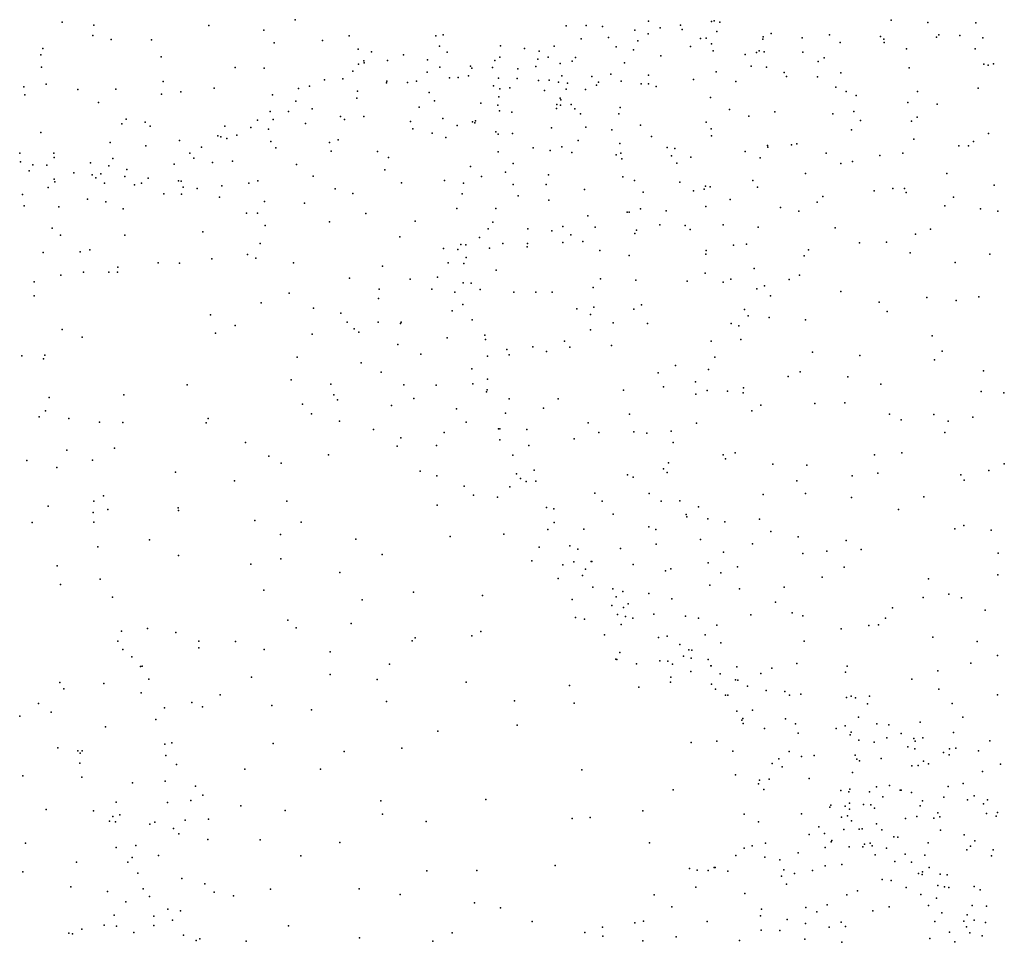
# Model space of a CAD drawing. Header units: metres. Extents: x -25 to 25, y -27.7 to 27.8.
# Tile 15 of 209: x -17.5 to -14.6, y -10.6 to -7.9. Entities that reach past the tile are written whole.
import ezdxf

# ---------------------------------------------------------------- set-up
doc = ezdxf.new("R2010")
doc.units = ezdxf.units.M

msp = doc.modelspace()

# ---------------------------------------------------------------- linework, layer by layer
for p in [(-17.3446, -7.9425, 16.5027), (-17.2538, -7.9507, -4.7903), (-16.9242, -7.9517, -4.9415), (-16.6768, -7.9352, 10.6546), (-15.8992, -7.9528, -4.7164), (-15.8421, -7.9521, 5.6011), (-15.7955, -7.9545, 17.6811), (-15.6632, -7.9398, 0.4011), (-15.6302, -7.9587, 7.2268), (-15.5715, -7.9511, 7.4), (-15.4831, -7.9401, -4.856), (-15.4755, -7.9384, 10.04), (-15.4593, -7.9421, 8.0834), (-14.9673, -7.9365, 7.3671), (-14.8623, -7.9429, 7.9475), (-14.7245, -7.9438, -4.6607), (-17.2563, -7.9805, 11.0589), (-16.7664, -7.9652, 16.8179), (-16.5222, -7.9814, 10.5633), (-16.2736, -7.9813, -4.9391), (-16.2523, -7.9782, 0.0225), (-15.8562, -7.9899, 4.8212), (-15.7786, -7.9859, 0.2682), (-15.7025, -7.9652, 7.8428), (-15.6648, -7.9753, 8.0486), (-15.5673, -7.9635, 4.4949), (-15.5141, -7.989, 18.0801), (-15.4977, -7.9878, 10.4714), (-15.4678, -7.9694, 9.5011), (-15.3343, -7.9843, 1.0958), (-15.3117, -7.9745, 9.3318), (-15.2228, -7.9874, -4.9363), (-15.1448, -7.9782, 4.0953), (-14.9978, -7.9834, -4.8829), (-14.8372, -7.9855, 18.2412), (-14.8313, -7.9787, 3.6669), (-14.7703, -7.9809, 7.6341), (-14.705, -7.9869, 3.5379), (-17.4002, -8.018, 11.5885), (-17.2039, -7.9918, 16.5807), (-17.0886, -7.9934, 10.84), (-16.7369, -8.0012, -4.9622), (-16.5983, -7.9948, -0.7488), (-16.2624, -8.0112, -2.9817), (-16.0878, -8.0099, -4.7938), (-16.0188, -8.0174, 6.2136), (-15.9335, -8.0113, 5.3114), (-15.7564, -8.0131, 7.6392), (-15.6945, -7.9961, -4.479), (-15.5431, -8.0116, -4.5621), (-15.4829, -8.0045, 10.191), (-15.3357, -7.9912, 10.4111), (-15.1134, -8.0006, 8.3034), (-14.9887, -7.9908, 3.8532), (-14.9876, -8.0005, 1.2636), (-17.4057, -8.0357, 11.9446), (-17.0607, -8.042, -0.6306), (-16.4959, -8.0198, 17.1442), (-16.4575, -8.0278, -2.9257), (-16.3656, -8.0358, -0.2089), (-16.241, -8.0279, -3.1612), (-16.0893, -8.0426, -3.108), (-15.9765, -8.0256, 6.8594), (-15.9515, -8.0422, 0.1538), (-15.8725, -8.0434, 5.8673), (-15.706, -8.0219, 7.4799), (-15.6283, -8.0391, 9.5888), (-15.478, -8.0241, 0.3708), (-15.3861, -8.0348, 0.5248), (-15.3534, -8.0288, 8.2761), (-15.346, -8.0243, 0.9105), (-15.3322, -8.027, -4.7716), (-15.221, -8.0285, 9.1751), (-15.1597, -8.0444, -4.7672), (-14.9232, -8.0191, -4.7422), (-14.7265, -8.0185, 7.4825), (-17.4041, -8.071, 11.2213), (-16.8483, -8.0726, 10.4766), (-16.7657, -8.0737, -0.8177), (-16.4948, -8.0629, -3.1268), (-16.48, -8.0532, -2.667), (-16.4789, -8.0586, -4.9357), (-16.412, -8.0521, 10.4265), (-16.297, -8.0505, -2.6136), (-16.262, -8.0711, -2.4221), (-16.1735, -8.0689, -3.3899), (-16.1704, -8.0745, 17.2588), (-16.1106, -8.0722, 6.5482), (-16.1041, -8.052, 0.0546), (-15.9865, -8.0693, -2.894), (-15.9811, -8.0485, 17.3734), (-15.9169, -8.0606, -4.4506), (-15.8823, -8.054, 7.0439), (-15.7324, -8.0593, 9.7545), (-15.3693, -8.0682, 4.2855), (-15.3253, -8.0709, -4.6201), (-15.1771, -8.0553, 1.0215), (-14.9157, -8.0732, 1.0993), (-14.7019, -8.0623, -4.468), (-14.6894, -8.066, 1.1123), (-14.6742, -8.0616, 7.1803), (-16.5112, -8.0823, -2.3938), (-16.2977, -8.0853, -2.2476), (-16.2338, -8.1014, 10.333), (-16.2096, -8.1008, -0.0812), (-16.1797, -8.0963, -3.5505), (-16.0386, -8.0761, 10.3838), (-15.9118, -8.0962, 7.8965), (-15.8261, -8.0982, 10.3627), (-15.7717, -8.0913, 9.9929), (-15.6638, -8.0938, 10.1571), (-15.4692, -8.0844, 9.3416), (-15.2741, -8.0863, 0.6261), (-15.268, -8.0976, 4.1605), (-15.179, -8.099, 18.1981), (-15.1121, -8.0873, 8.9261), (-17.455, -8.1279, 12.1596), (-17.3908, -8.1201, -0.5533), (-17.055, -8.1122, 10.6348), (-16.6353, -8.1259, -3.0977), (-16.5928, -8.1077, 16.9107), (-16.5395, -8.1044, 10.2727), (-16.4149, -8.1161, -2.1093), (-16.4133, -8.1113, -0.4837), (-16.3542, -8.1152, -0.3408), (-16.3289, -8.1111, -3.51), (-16.1077, -8.1246, 10.1624), (-16.0935, -8.1033, 6.7263), (-16.0614, -8.1306, -2.4828), (-16.0403, -8.1038, -4.5485), (-15.9789, -8.1091, 6.0271), (-15.9485, -8.1089, 5.0433), (-15.9213, -8.1146, 9.6982), (-15.8956, -8.1168, 10.1581), (-15.8129, -8.1232, 17.4762), (-15.807, -8.1141, 9.5913), (-15.7417, -8.1112, -4.1956), (-15.6848, -8.1192, 17.6771), (-15.6638, -8.1195, 9.4337), (-15.6416, -8.1271, 0.1356), (-15.5341, -8.1066, 8.3545), (-15.4132, -8.1123, 0.2043), (-15.1259, -8.1285, 8.7453), (-17.4521, -8.1503, -4.344), (-17.3002, -8.1353, 10.9777), (-17.1912, -8.1348, -0.6134), (-17.0597, -8.1486, -4.7324), (-17.0044, -8.1417, 10.3927), (-16.9084, -8.1313, -0.7672), (-16.7418, -8.1504, 10.1116), (-16.667, -8.1325, -2.7722), (-16.4983, -8.1397, 10.119), (-16.2923, -8.1438, -4.7876), (-16.093, -8.1561, 6.1996), (-16.0893, -8.1337, 10.0012), (-15.9612, -8.1386, -3.4895), (-15.8999, -8.1339, -4.1797), (-15.8438, -8.1356, -3.1095), (-15.4861, -8.1582, 17.9321), (-15.0965, -8.1408, 0.8438), (-15.0679, -8.1525, 3.9012), (-14.8924, -8.1412, 3.7078), (-14.7179, -8.1316, 18.1169), (-17.2404, -8.1723, 16.6332), (-16.6751, -8.1687, -2.428), (-16.4998, -8.1601, -0.6906), (-16.3207, -8.1864, -3.7464), (-16.2766, -8.1679, 9.9451), (-16.1446, -8.1746, 9.7298), (-16.0958, -8.1798, -4.293), (-15.926, -8.1785, 8.1466), (-15.9165, -8.1598, 7.6244), (-15.9154, -8.1798, 5.6078), (-15.9145, -8.1645, -2.6212), (-15.8853, -8.1779, 9.4564), (-15.7445, -8.187, -2.9626), (-14.9194, -8.173, 18.1472), (-14.8356, -8.1771, 0.9397), (-16.7484, -8.1981, -2.2764), (-16.6959, -8.1988, -3.2267), (-16.6277, -8.191, -2.0386), (-16.5468, -8.2131, -3.5305), (-16.4797, -8.2125, 9.9469), (-16.0904, -8.1967, 6.8512), (-16.0556, -8.2006, -2.321), (-15.9269, -8.1901, -3.6815), (-15.8747, -8.1903, -3.9842), (-15.8581, -8.2048, 4.7576), (-15.7488, -8.2047, -2.7563), (-15.4314, -8.1931, -4.3658), (-15.3758, -8.2121, 4.2289), (-15.3013, -8.1997, 9.0939), (-15.1348, -8.2053, 0.4079), (-15.0751, -8.1984, 18.1226), (-14.8926, -8.2149, -4.4217), (-17.1736, -8.2333, -4.5062), (-17.1615, -8.2201, 10.5761), (-17.1067, -8.229, 16.692), (-17.0925, -8.24, 10.1868), (-16.8782, -8.2407, 16.7284), (-16.7843, -8.223, -2.0466), (-16.74, -8.2218, -0.8927), (-16.6467, -8.2324, -3.3856), (-16.5348, -8.2211, -4.7616), (-16.3462, -8.2268, 9.7842), (-16.2536, -8.218, 17.0783), (-16.2122, -8.2389, -2.2074), (-16.168, -8.2281, 6.4611), (-16.1616, -8.2309, 6.6402), (-16.1596, -8.2253, -0.1946), (-15.843, -8.2434, 17.3574), (-15.6864, -8.238, 0.0182), (-15.4985, -8.2287, 8.4889), (-15.0559, -8.2246, 0.5419), (-14.9097, -8.226, 0.7987), (-17.4056, -8.2589, 11.0454), (-16.8987, -8.2684, -0.8408), (-16.8901, -8.2709, -2.3214), (-16.844, -8.2662, -3.1217), (-16.8037, -8.2442, -2.631), (-16.7534, -8.2494, -4.7197), (-16.3395, -8.2479, -0.5305), (-16.2838, -8.2602, -4.5339), (-16.101, -8.2563, 17.1607), (-16.0945, -8.2632, 9.4629), (-16.0538, -8.261, 7.9888), (-15.9415, -8.2448, 5.8123), (-15.7683, -8.2511, -2.5087), (-15.6546, -8.2701, 17.5216), (-15.4833, -8.2477, 17.7887), (-15.4827, -8.2683, 9.1369), (-15.0809, -8.2514, 0.2491), (-14.6882, -8.2615, 3.4831), (-17.2067, -8.2869, -4.3083), (-17.1049, -8.2968, -0.7245), (-17.0083, -8.2815, -1.9144), (-16.8729, -8.2762, -2.8094), (-16.7462, -8.2843, 9.9094), (-16.578, -8.2868, -3.7306), (-16.553, -8.2799, -0.8232), (-16.2441, -8.2734, 9.5874), (-15.9122, -8.3, 8.3325), (-15.8656, -8.2812, 9.3138), (-15.7453, -8.2904, -3.9017), (-15.3223, -8.2958, 8.6453), (-15.2537, -8.2939, 8.8024), (-15.2377, -8.2915, 4.0593), (-14.9029, -8.2773, 0.6533), (-14.7732, -8.2964, -4.2698), (-14.7459, -8.2969, 0.7279), (-14.7317, -8.2841, 17.9757), (-17.4657, -8.3177, 12.0329), (-17.3684, -8.3175, -2.1586), (-16.979, -8.3182, -2.4526), (-16.9451, -8.301, -2.9507), (-16.7325, -8.3025, -3.4946), (-16.5736, -8.3122, 16.7822), (-16.4401, -8.3133, -4.1357), (-16.0946, -8.3136, 7.0108), (-15.9941, -8.3023, 7.455), (-15.9458, -8.3102, 5.3948), (-15.8837, -8.3157, -0.1375), (-15.7563, -8.3228, 4.6041), (-15.7427, -8.3174, -3.3398), (-15.6096, -8.3013, -4.1188), (-15.5974, -8.3258, 4.4048), (-15.5883, -8.3049, -2.6698), (-15.3858, -8.3129, -0.0141), (-15.3217, -8.3011, -4.3262), (-15.1543, -8.3182, 17.9647), (-15.0003, -8.3241, 17.9843), (-14.9342, -8.318, 0.3321), (-17.4644, -8.3426, -0.6993), (-17.4284, -8.3517, -3.3305), (-17.3888, -8.3525, 16.6224), (-17.3677, -8.3307, -3.7888), (-17.2638, -8.346, 10.3541), (-17.2111, -8.3539, 10.1811), (-17.1995, -8.3329, -1.9664), (-17.0231, -8.3494, -4.3268), (-16.9671, -8.3324, -2.6346), (-16.9137, -8.3447, 9.9063), (-16.8564, -8.3409, -1.7825), (-16.6724, -8.3502, -4.51), (-16.4087, -8.3301, -4.3029), (-16.1738, -8.3562, 6.325), (-16.0518, -8.3471, 7.5999), (-15.74, -8.3342, 9.1974), (-15.5825, -8.3469, -3.0104), (-15.542, -8.3293, -2.8392), (-15.3429, -8.3314, 8.9812), (-15.1123, -8.347, -4.3387), (-15.0788, -8.3417, 0.098), (-17.439, -8.3683, -2.3022), (-17.3116, -8.3738, -3.561), (-17.2584, -8.38, -2.3378), (-17.2334, -8.3774, -3.9149), (-17.1646, -8.3852, 16.7242), (-17.1596, -8.3647, -4.0852), (-16.6251, -8.3838, -4.1818), (-16.4191, -8.3658, 9.6042), (-16.1426, -8.385, 6.1756), (-16.0735, -8.3727, 9.2953), (-15.9502, -8.3804, 5.7317), (-15.2133, -8.3765, -0.0026), (-14.8078, -8.3761, 0.4413), (-17.3673, -8.3928, -3.1613), (-17.366, -8.3999, 10.8338), (-17.2481, -8.3885, -3.27), (-17.2236, -8.4038, -3.7085), (-17.1374, -8.4085, 10.007), (-17.1174, -8.4041, -2.6069), (-17.0985, -8.3899, -2.9016), (-17.0116, -8.3976, -3.4532), (-17.0034, -8.3984, -4.1006), (-16.8868, -8.4112, -3.6563), (-16.8093, -8.4039, -3.8576), (-16.7838, -8.3973, -4.1446), (-16.3721, -8.4026, -2.0864), (-16.2484, -8.3958, 9.3911), (-16.1943, -8.4034, 17.0476), (-16.0518, -8.4074, 7.2678), (-15.957, -8.4075, 9.1867), (-15.737, -8.3861, -3.6627), (-15.704, -8.3962, -2.3119), (-15.5734, -8.4009, -0.1393), (-15.4999, -8.4129, 17.5436), (-15.3646, -8.3964, -4.2062), (-14.6722, -8.4093, 0.5572), (-17.458, -8.4367, 11.0127), (-17.3848, -8.4159, -1.8806), (-17.0535, -8.4349, -3.701), (-17.0027, -8.4351, -0.8993), (-16.998, -8.4151, -1.7463), (-16.9577, -8.4192, -3.8998), (-16.562, -8.4203, 9.6456), (-16.5109, -8.4332, -0.8594), (-16.198, -8.4348, 6.6565), (-16.0376, -8.44, 5.9319), (-15.8472, -8.4218, 4.7751), (-15.6789, -8.4296, 8.599), (-15.5343, -8.4261, -4.0499), (-15.5042, -8.4215, -2.6012), (-15.4868, -8.4145, 8.6905), (-15.3507, -8.4157, 17.6563), (-15.0161, -8.4255, -4.2391), (-14.9628, -8.4193, 3.7572), (-14.9297, -8.4194, 0.1405), (-14.9245, -8.4309, 17.8458), (-17.4535, -8.4687, -0.8198), (-17.272, -8.45, -2.6491), (-17.2199, -8.4572, -1.778), (-16.8934, -8.4442, 16.7614), (-16.7648, -8.4567, -0.9941), (-16.65, -8.4608, -1.8951), (-15.9496, -8.453, 8.5019), (-15.4296, -8.4507, -2.8519), (-15.1797, -8.4584, 17.6868), (-15.1631, -8.4425, 3.9646), (-14.8136, -8.4685, 17.7307), (-14.7893, -8.4436, 0.2207), (-17.3538, -8.4716, 10.6649), (-17.1699, -8.4775, -0.868), (-16.8165, -8.4901, 9.7257), (-16.7847, -8.4899, -1.7536), (-16.4744, -8.4905, 9.4631), (-16.2128, -8.4761, -2.1356), (-16.1014, -8.4762, 8.3598), (-15.8377, -8.4974, 8.6082), (-15.7246, -8.4874, 8.9992), (-15.7191, -8.4867, 17.3934), (-15.6863, -8.4771, -0.294), (-15.6127, -8.4831, -3.8215), (-15.4994, -8.4703, -3.0752), (-15.2853, -8.4739, 4.0771), (-15.2323, -8.4843, -4.1652), (-14.7111, -8.4774, 3.4814), (-14.6614, -8.4843, -3.8975), (-16.7625, -8.5248, 16.7763), (-16.5786, -8.5146, 16.7832), (-16.3325, -8.5131, 9.3072), (-16.1096, -8.5154, 7.4898), (-15.6313, -8.5232, -3.4863), (-15.5585, -8.5254, 4.3384), (-15.449, -8.5237, -0.2196), (-17.373, -8.5327, -1.7131), (-17.3496, -8.5534, 10.1943), (-17.1652, -8.5525, -1.6255), (-16.9418, -8.5432, -1.0756), (-16.1229, -8.5351, -0.6487), (-16.0094, -8.535, 17.2353), (-15.941, -8.5407, 9.0031), (-15.9091, -8.5283, 5.2028), (-15.886, -8.5524, 5.0268), (-15.8159, -8.5297, -2.1888), (-15.7026, -8.5483, 4.5091), (-15.6976, -8.5386, 8.8348), (-15.5444, -8.5367, -2.3202), (-15.3492, -8.53, 17.5238), (-15.1281, -8.5323, 17.5617), (-14.8981, -8.5496, 17.6257), (-14.8547, -8.5355, 3.6331), (-16.7767, -8.5764, 9.6037), (-16.3763, -8.5578, -0.8126), (-16.2015, -8.5801, 9.0692), (-16.1873, -8.5808, 6.3834), (-16.1477, -8.5597, 7.6725), (-16.0813, -8.5766, 8.664), (-16.0103, -8.5769, 5.8576), (-15.909, -8.5743, 5.4537), (-15.8521, -8.5714, 17.3324), (-15.4193, -8.5817, -3.9192), (-15.3826, -8.5787, -3.0443), (-15.0583, -8.5752, -0.0183), (-14.9809, -8.5726, 3.7748), (-17.3995, -8.6022, 10.4608), (-17.2931, -8.6004, -1.0001), (-17.2655, -8.5947, 10.0101), (-16.8132, -8.6081, -1.2056), (-16.2517, -8.5907, 8.2488), (-16.2105, -8.594, 8.5409), (-16.1198, -8.5903, 7.2558), (-16.0118, -8.5862, 8.8181), (-15.8028, -8.5971, 4.7575), (-15.4987, -8.6071, -3.7233), (-15.4981, -8.597, -3.3408), (-15.2045, -8.5949, -4.033), (-14.9133, -8.6034, -3.9824), (-14.6846, -8.6078, -3.6821), (-17.069, -8.6323, -1.351), (-17.0084, -8.6328, 9.7361), (-16.9157, -8.621, -1.3663), (-16.7896, -8.6185, -1.6686), (-16.6814, -8.6318, -1.0725), (-16.2382, -8.632, 17.0288), (-16.1932, -8.6346, 6.8193), (-16.1862, -8.6167, 7.8676), (-15.7187, -8.6112, -0.5154), (-15.2169, -8.6123, 4.0086), (-14.7839, -8.6309, 0.158), (-17.3481, -8.6675, -1.2138), (-17.2832, -8.6587, -1.4486), (-17.211, -8.6588, 16.7283), (-17.1858, -8.659, 9.8772), (-17.1847, -8.645, -1.2075), (-16.4265, -8.6419, 9.1713), (-16.1004, -8.6533, 17.1718), (-15.5007, -8.6614, 17.4489), (-15.3605, -8.6484, -2.8828), (-15.2307, -8.6675, -0.1341), (-17.425, -8.6863, 10.6378), (-16.5207, -8.6763, 16.8075), (-16.3467, -8.6791, 8.3527), (-16.2685, -8.6731, 8.8369), (-16.1948, -8.69, 6.528), (-16.1723, -8.6902, 7.0205), (-15.8013, -8.6785, -0.6587), (-15.6993, -8.6823, -2.1972), (-15.5522, -8.6852, 4.3162), (-15.4491, -8.6879, -0.3563), (-15.4272, -8.6793, -3.4727), (-15.2602, -8.6797, -3.8621), (-16.6937, -8.7188, -1.769), (-16.4359, -8.708, -2.0362), (-16.2846, -8.7076, -0.8338), (-16.219, -8.7162, -2.1172), (-16.1457, -8.7091, 6.1917), (-16.0492, -8.7166, 5.9252), (-15.9863, -8.7162, -0.7322), (-15.9401, -8.7164, 5.6368), (-15.8224, -8.7033, 4.9393), (-15.3524, -8.7069, -3.1846), (-15.3312, -8.6979, 4.1028), (-15.1119, -8.7141, -3.8047), (-17.4247, -8.7268, 10.3271), (-16.7743, -8.7467, -1.536), (-16.4378, -8.7344, 9.0343), (-16.1961, -8.7519, 6.7053), (-15.314, -8.7264, -3.6187), (-15.0022, -8.745, 0.0167), (-14.8656, -8.7318, -3.597), (-14.781, -8.7407, 17.5949), (-14.7164, -8.7298, 3.4845), (-16.6237, -8.7624, 9.1932), (-16.5453, -8.7763, -1.9162), (-16.2261, -8.7699, 7.8397), (-15.8685, -8.7644, 17.3346), (-15.8198, -8.7593, 5.1705), (-15.7059, -8.7655, 4.5165), (-15.6831, -8.7528, 17.3953), (-15.3882, -8.7662, -2.6961), (-14.9791, -8.7714, 3.7995), (-16.9195, -8.7812, 9.5092), (-16.5275, -8.802, -1.0416), (-16.4383, -8.802, 8.2369), (-16.3741, -8.8061, 16.8984), (-16.3724, -8.8022, -0.9226), (-16.1693, -8.7956, 7.6734), (-15.8295, -8.7807, -2.1571), (-15.7647, -8.8041, 4.7847), (-15.6666, -8.8064, -0.7178), (-15.4268, -8.806, 4.1952), (-15.3778, -8.7839, -2.9676), (-15.3175, -8.789, -3.437), (-15.2133, -8.7957, 4.0141), (-17.3445, -8.8236, 10.0647), (-16.9052, -8.8338, 16.7406), (-16.8487, -8.8117, 9.367), (-16.5078, -8.8218, 8.8667), (-16.4936, -8.8313, 8.4999), (-15.8298, -8.8239, 5.3542), (-15.4041, -8.8129, 17.4129), (-17.2877, -8.8449, 16.6524), (-16.6274, -8.8372, -1.2003), (-16.2408, -8.8475, 17.0459), (-16.1325, -8.8398, -0.8551), (-16.131, -8.8519, 7.3193), (-15.9041, -8.8566, 5.5656), (-15.4839, -8.8566, -2.4876), (-15.3983, -8.8519, -3.2092), (-14.85, -8.8416, 0.2068), (-16.382, -8.8662, 8.0374), (-16.0697, -8.8811, 6.0055), (-15.9952, -8.8728, 5.8363), (-15.956, -8.8868, 17.2821), (-15.8888, -8.8742, -0.8426), (-15.7697, -8.8697, 4.9885), (-15.193, -8.888, -3.5077), (-14.821, -8.8858, 3.6482), (-17.46, -8.8987, 10.7205), (-17.398, -8.9079, 16.5455), (-17.394, -8.8969, 10.2513), (-16.6705, -8.9031, -1.4348), (-16.4877, -8.9193, -1.8692), (-16.3165, -8.8937, -2.018), (-16.125, -8.8995, 6.2416), (-16.063, -8.8962, -2.1031), (-15.4729, -8.9023, -2.7844), (-15.057, -8.8977, 0.0686), (-14.8437, -8.9108, 17.4666), (-16.4297, -8.9455, -1.0514), (-16.1699, -8.9365, 6.8181), (-15.6353, -8.9477, -0.7988), (-15.586, -8.9267, 17.3896), (-15.4914, -8.9385, -3.0317), (-15.2283, -8.9447, -0.0903), (-14.7031, -8.9419, 3.5276), (-16.6884, -8.9676, 8.9278), (-16.1254, -8.9659, 7.4333), (-15.5286, -8.973, 4.3021), (-15.2628, -8.9579, 4.0791), (-15.0918, -8.9588, 3.9517), (-16.986, -8.982, 9.334), (-16.5745, -8.9798, -1.284), (-16.3652, -8.9821, 7.9221), (-16.272, -8.9829, -0.9921), (-16.1668, -8.9793, 17.1043), (-16.1281, -9.0021, 7.1454), (-16.1257, -8.9967, 6.468), (-15.735, -8.9975, 4.7383), (-15.6203, -8.9875, -2.2828), (-15.4953, -8.9981, -0.585), (-15.4372, -8.9999, -0.4089), (-15.3917, -9.0053, -3.3103), (-15.391, -8.9907, 17.3753), (-14.9974, -8.9797, 0.1886), (-14.7099, -9.0008, 17.5682), (-14.6444, -9.0054, 0.5024), (-17.3819, -9.0186, 10.3718), (-17.168, -9.0106, 16.6042), (-16.5653, -9.0104, -1.5748), (-16.5553, -9.0248, 8.1662), (-16.3362, -9.0211, 16.9279), (-16.0627, -9.0221, 6.0932), (-15.9228, -9.0221, -2.0865), (-15.528, -9.0089, -2.5212), (-15.1006, -9.0332, 17.3275), (-17.3923, -9.0568, 10.545), (-16.6552, -9.0374, 8.72), (-16.4002, -9.0416, -1.8331), (-16.2141, -9.0507, -1.9683), (-15.9641, -9.049, 5.7843), (-15.3672, -9.0568, 4.1821), (-15.3412, -9.0402, -0.1702), (-15.1865, -9.0359, 0.0527), (-17.4111, -9.0734, 16.3699), (-17.3258, -9.0782, 10.1515), (-17.2379, -9.0892, 9.7452), (-17.1711, -9.0896, 9.5392), (-16.9259, -9.0782, 9.1601), (-16.63, -9.0651, 8.4799), (-16.5493, -9.0858, 16.7256), (-16.1864, -9.0892, 7.7089), (-16.0735, -9.0629, 6.2539), (-15.8369, -9.0906, -0.9358), (-15.7179, -9.0664, 5.0544), (-14.9725, -9.0665, 3.9245), (-14.9386, -9.0819, 0.3282), (-14.845, -9.0673, 17.3892), (-14.8042, -9.0863, -3.6158), (-14.7339, -9.0745, 3.6664), (-16.9321, -9.0914, 16.5999), (-16.4523, -9.1102, -1.6343), (-16.2495, -9.1182, -1.1168), (-16.0932, -9.108, 7.5036), (-16.0898, -9.1083, 6.5736), (-16.0122, -9.1105, -1.02), (-15.8059, -9.1183, -2.1424), (-15.7059, -9.1163, 4.8957), (-15.5986, -9.1153, -2.7908), (-15.5256, -9.0916, -3.2099), (-14.8135, -9.1187, 0.4617), (-16.8186, -9.1472, 8.9434), (-16.374, -9.1341, 7.8813), (-16.0893, -9.1396, 17.1314), (-15.8765, -9.1366, 5.5895), (-15.6684, -9.1203, 17.3314), (-15.5926, -9.1472, 4.4628), (-17.3311, -9.1697, 10.3743), (-17.1942, -9.1634, 16.4281), (-16.3846, -9.1578, -1.3239), (-16.2709, -9.1559, 16.986), (-16.0067, -9.1556, -2.0027), (-17.4457, -9.199, 16.0207), (-17.2575, -9.1977, 9.8596), (-16.7518, -9.1861, 16.5705), (-16.5806, -9.1827, 8.1363), (-16.0527, -9.1835, 7.2894), (-15.4494, -9.1823, 4.3012), (-15.4431, -9.1943, -0.2378), (-15.4149, -9.1765, 17.3196), (-15.0151, -9.183, 4.0206), (-14.9367, -9.1766, -3.6178), (-17.3604, -9.2191, 16.1569), (-16.7166, -9.2064, 8.6216), (-16.3179, -9.2296, -1.4614), (-15.9917, -9.2266, 6.1978), (-15.6207, -9.2231, 4.6355), (-15.6061, -9.2055, -3.135), (-15.307, -9.2092, 0.0618), (-15.2096, -9.2123, 4.1609), (-14.688, -9.2275, -3.7815), (-14.6432, -9.2085, 17.5216), (-17.0194, -9.2327, 16.4267), (-16.8505, -9.2576, 16.4422), (-16.2701, -9.2432, 7.7976), (-16.0422, -9.2372, 6.9855), (-16.0301, -9.2503, 7.5265), (-16.0146, -9.2593, 6.7073), (-15.9862, -9.2584, 6.4025), (-15.7238, -9.2402, -0.9137), (-15.7072, -9.2471, -2.2195), (-15.6102, -9.2331, -2.6376), (-15.2385, -9.2569, -3.5308), (-15.0794, -9.2428, -3.5947), (-15.0062, -9.2349, 0.3854), (-14.7682, -9.2401, 3.8692), (-14.758, -9.2553, 17.358), (-16.1918, -9.2725, -1.3081), (-16.061, -9.2747, -1.8234), (-17.2539, -9.3152, 10.003), (-17.2266, -9.3005, 16.1697), (-16.7008, -9.3152, 8.4777), (-16.1651, -9.2983, -1.6831), (-16.0964, -9.3036, 17.0902), (-15.8173, -9.2925, -2.0724), (-15.7959, -9.3151, 5.59), (-15.6619, -9.2939, -2.8366), (-15.6271, -9.3151, 17.2557), (-15.5733, -9.3145, 5.1413), (-15.3349, -9.2965, 4.2893), (-15.2137, -9.2933, 0.2362), (-15.0817, -9.3047, 4.1478), (-14.8739, -9.3031, 0.5343), (-17.3847, -9.3296, 15.9229), (-17.2138, -9.3392, 9.499), (-17.0124, -9.3351, 9.1356), (-17.0116, -9.3426, 16.2406), (-16.2698, -9.3267, 16.9372), (-15.9555, -9.3333, 6.5499), (-15.9351, -9.3378, -1.932), (-15.5201, -9.3315, -3.3384), (-14.9468, -9.3391, -3.6742), (-17.2557, -9.3483, 10.2611), (-16.7925, -9.371, 8.7542), (-15.7647, -9.3525, -1.0154), (-15.5557, -9.3542, -0.6775), (-15.5533, -9.3606, 4.8684), (-15.4932, -9.366, 4.5489), (-15.345, -9.3672, -3.5136), (-17.4305, -9.3767, 10.7319), (-17.254, -9.3755, 9.8383), (-16.6596, -9.3758, 8.3175), (-15.9518, -9.3966, 7.531), (-15.9339, -9.3771, -1.2373), (-15.849, -9.396, 17.1771), (-15.6624, -9.3887, -3.0942), (-15.6423, -9.397, -2.6439), (-15.4442, -9.3744, 17.2186), (-14.7847, -9.3948, 4.0281), (-14.7597, -9.3853, 0.6639), (-14.6811, -9.3986, -3.9899), (-17.094, -9.4266, 9.2555), (-16.7183, -9.4109, 16.3636), (-16.5026, -9.4241, 8.0243), (-16.2319, -9.4166, 7.7934), (-16.0786, -9.4102, 7.6978), (-15.5145, -9.425, -0.3129), (-15.3127, -9.4025, 0.1857), (-15.2344, -9.4177, 4.3341), (-15.0962, -9.4282, 0.4073), (-17.2423, -9.446, 9.6899), (-15.9769, -9.4473, -1.5339), (-15.8892, -9.4438, 6.775), (-15.8659, -9.4528, 6.3109), (-15.7436, -9.4515, 5.6459), (-15.6411, -9.4387, -0.8465), (-15.3648, -9.4383, 4.4707), (-15.054, -9.4538, 4.2512), (-17.011, -9.4709, 16.0793), (-16.7175, -9.4811, 8.5439), (-16.427, -9.4683, 16.6964), (-15.4485, -9.4618, 5.0453), (-15.2206, -9.4658, 0.2979), (-15.1519, -9.4593, -3.5971), (-14.6612, -9.4649, 17.2709), (-17.3591, -9.5013, 15.8592), (-16.8042, -9.496, 16.1773), (-15.9977, -9.4864, 17.1007), (-15.9093, -9.4979, -1.3403), (-15.8772, -9.4896, 7.0695), (-15.8441, -9.5109, 6.912), (-15.828, -9.4884, 6.5129), (-15.8261, -9.4888, 5.8745), (-15.7072, -9.497, -0.9775), (-15.599, -9.5098, -2.4335), (-15.492, -9.4925, -0.1468), (-15.408, -9.504, 5.1975), (-15.1025, -9.5047, 17.1095), (-17.2358, -9.5393, 9.8879), (-16.549, -9.5202, 16.5077), (-15.9221, -9.5374, 7.6685), (-15.8525, -9.5285, -1.8311), (-15.6148, -9.5148, -3.2011), (-15.4557, -9.5212, 0.0012), (-15.1659, -9.5336, 4.4314), (-14.8608, -9.5383, 17.1133), (-14.6614, -9.5263, 3.9925), (-17.3493, -9.5545, 10.7265), (-15.8235, -9.562, 7.224), (-15.766, -9.5671, 6.6857), (-15.4872, -9.5563, 17.1471), (-15.4021, -9.5672, 5.3398), (-15.2743, -9.562, 4.6103), (-17.2002, -9.5908, 10.3979), (-16.7662, -9.571, 8.6771), (-16.4845, -9.5981, 8.0791), (-16.3369, -9.5764, 16.7788), (-16.1397, -9.5861, 16.9629), (-15.8822, -9.597, -1.4841), (-15.7559, -9.5902, 6.263), (-15.7369, -9.5744, -1.9938), (-15.6623, -9.5803, -2.7696), (-15.5963, -9.5958, 5.5946), (-14.8761, -9.5921, -3.9027), (-14.8023, -9.5824, 0.6963), (-14.766, -9.5925, -4.1575), (-15.7683, -9.6145, 7.5362), (-15.7354, -9.6202, 6.0825), (-15.7221, -9.6098, 5.8488), (-15.2993, -9.6047, 17.1019), (-14.9635, -9.6211, -3.772), (-15.8726, -9.6494, 17.0716), (-15.847, -9.6539, 7.759), (-15.7525, -9.6403, 7.3363), (-15.7296, -9.6459, -1.0963), (-15.7081, -9.6508, 6.8927), (-15.6477, -9.6395, -3.0125), (-15.5574, -9.6455, -2.2581), (-15.52, -9.6508, -3.2801), (-15.3696, -9.6413, -3.443), (-15.2518, -9.6353, 5.1006), (-15.2208, -9.6445, 0.31), (-14.9835, -9.6508, 4.4071), (-14.6983, -9.6277, 4.1146), (-17.1001, -9.6804, 15.9389), (-16.6972, -9.6568, 8.5202), (-16.6737, -9.6783, 16.182), (-16.5157, -9.6667, 16.4573), (-15.7422, -9.669, -1.8498), (-15.4671, -9.6707, -0.0575), (-15.1108, -9.6815, 4.59), (-15.0317, -9.6718, 0.4854), (-15.0036, -9.6697, 17.0377), (-17.1741, -9.6884, 10.1402), (-17.019, -9.6923, 9.1879), (-16.3324, -9.707, 8.0096), (-16.1697, -9.7019, 16.8597), (-16.1443, -9.6888, 7.8811), (-15.7899, -9.6986, -1.376), (-15.6344, -9.7066, 6.0006), (-15.6103, -9.7026, 6.6772), (-15.5005, -9.6985, -0.2177), (-14.8484, -9.7051, 17.0502), (-17.1852, -9.7173, 10.5976), (-16.9528, -9.7173, 9.0466), (-16.9528, -9.7359, 15.9819), (-16.8475, -9.7181, 8.8754), (-16.3413, -9.716, 16.652), (-15.5737, -9.7267, -2.6493), (-15.4563, -9.7214, 5.6438), (-15.2172, -9.7171, -3.5256), (-14.7208, -9.7177, -4.35), (-17.1711, -9.7412, 9.9732), (-17.1446, -9.762, 9.5754), (-16.7653, -9.7409, 16.0688), (-16.5759, -9.7471, 8.3138), (-15.7573, -9.7682, 17.0377), (-15.7459, -9.7496, -1.694), (-15.5627, -9.7603, 6.1461), (-15.5482, -9.7416, 5.7907), (-15.5411, -9.7658, -3.1518), (-15.5394, -9.7426, -0.8203), (-14.6623, -9.7579, 3.9384), (-17.1203, -9.7894, 10.2489), (-17.1152, -9.7889, 10.408), (-16.4057, -9.7825, 16.5208), (-15.7538, -9.7698, -1.536), (-15.6978, -9.7822, -1.1686), (-15.6309, -9.7728, -1.9137), (-15.6078, -9.7741, 7.0748), (-15.5942, -9.7824, 7.4055), (-15.4926, -9.7699, -0.3801), (-15.4847, -9.788, -0.6289), (-15.4839, -9.7877, -2.3058), (-15.4103, -9.7906, 6.4828), (-15.3097, -9.794, -3.4137), (-15.2385, -9.7808, 5.4989), (-15.0935, -9.7881, 5.0747), (-14.7393, -9.7804, 0.8001), (-16.8014, -9.8204, 8.7606), (-16.5761, -9.8125, 16.2314), (-15.5996, -9.8199, 17.0293), (-15.5416, -9.8039, 7.7325), (-15.4577, -9.8108, 6.7562), (-15.3409, -9.81, 0.1214), (-15.0988, -9.806, 5.3048), (-14.8337, -9.8015, 4.3238), (-17.3512, -9.835, 10.9164), (-17.3395, -9.8531, 15.7669), (-17.2254, -9.8378, 10.7822), (-17.0966, -9.826, 15.8887), (-16.4416, -9.8265, 8.1732), (-16.1867, -9.8342, 16.7477), (-15.8904, -9.8444, 7.9161), (-15.691, -9.8484, -1.318), (-15.6002, -9.8343, -1.0168), (-15.4826, -9.8405, -2.4538), (-15.4138, -9.8276, -3.2887), (-15.4075, -9.8288, 5.9215), (-15.3791, -9.8458, 6.1433), (-14.9086, -9.8261, 0.6037), (-17.1186, -9.8652, 9.7458), (-16.8912, -9.8707, 8.898), (-15.471, -9.8547, 6.9655), (-15.4429, -9.8716, 7.5135), (-15.4362, -9.8713, -2.1085), (-15.3258, -9.8586, 6.6255), (-15.2729, -9.8614, 6.4337), (-15.2588, -9.8713, 5.7102), (-15.2265, -9.8689, 0.2361), (-15.0955, -9.8781, 0.3799), (-15.0827, -9.875, -3.5553), (-15.0703, -9.8797, 4.8526), (-15.0294, -9.8747, 16.9574), (-14.8312, -9.8542, 16.9845), (-14.6624, -9.8703, 3.5837), (-17.4129, -9.8955, 11.8035), (-17.0511, -9.9084, 10.3291), (-16.9733, -9.8925, 9.0625), (-16.9425, -9.9047, 15.9105), (-16.7433, -9.9013, 8.5822), (-16.4146, -9.8895, 16.4091), (-16.0478, -9.8883, 16.8215), (-15.8769, -9.895, 16.9253), (-15.0352, -9.8964, -3.7095), (-14.7927, -9.8957, 4.164), (-17.4665, -9.9323, 11.5182), (-17.3765, -9.9205, 12.0023), (-16.6293, -9.9136, 8.414), (-15.4099, -9.918, 7.2038), (-15.365, -9.9145, 7.6586), (-15.0613, -9.9343, 5.1931), (-14.7625, -9.9349, 4.0131), (-17.2203, -9.962, 10.8784), (-17.0763, -9.9417, 10.5847), (-16.0403, -9.9573, 8.0047), (-15.3961, -9.9431, -0.2355), (-15.3927, -9.9382, -0.5616), (-15.3922, -9.9527, -0.7916), (-15.2703, -9.9397, -3.3266), (-15.2422, -9.9539, 7.559), (-15.0993, -9.9598, 6.4551), (-15.0083, -9.9534, 4.5629), (-14.9747, -9.9571, -3.9567), (-14.8848, -9.9492, -4.2231), (-16.2672, -9.9748, 16.5406), (-15.3306, -9.9672, -2.2077), (-15.2343, -9.9803, 7.1826), (-15.1257, -9.9674, 6.2531), (-15.0855, -9.9853, 7.7702), (-15.082, -9.9775, 6.6095), (-14.9797, -9.9936, 0.4613), (-14.9394, -9.9812, 7.6001), (-14.8772, -9.9941, 4.2808), (-14.7888, -9.9788, 3.7585), (-17.3573, -10.0222, 11.4034), (-17.05, -10.0118, 9.7559), (-17.0298, -10.0084, 10.0518), (-16.7399, -10.0102, 15.9703), (-15.5409, -10.0078, -1.3695), (-15.4677, -10.004, -1.076), (-15.0603, -10.0009, 4.7488), (-15.0167, -10.0068, 7.1984), (-14.9195, -10.0198, 7.046), (-14.9028, -9.9957, 16.9306), (-14.8985, -10.0038, 7.3675), (-14.6851, -10.0026, 7.4698), (-17.2995, -10.0315, 15.6887), (-17.2927, -10.0379, 12.1222), (-17.2869, -10.0316, 11.9266), (-17.0472, -10.0442, 9.5334), (-16.5357, -10.0336, 8.2716), (-16.3705, -10.0241, 8.1506), (-15.4221, -10.0324, -1.7058), (-15.2598, -10.0329, -1.925), (-15.2244, -10.0472, 7.8549), (-15.1887, -10.0442, -2.07), (-15.0706, -10.0437, -6.1803), (-14.8997, -10.0257, -6.3281), (-14.8172, -10.0363, 3.5716), (-14.8011, -10.043, -5.9989), (-14.8005, -10.0253, -6.1828), (-14.7823, -10.0233, -4.4145), (-14.7175, -10.0315, -6.3323), (-17.2943, -10.0668, 11.2514), (-17.0172, -10.07, 9.0642), (-15.309, -10.0679, -0.3926), (-15.2894, -10.0542, -3.1906), (-15.2798, -10.0768, -0.5883), (-15.0665, -10.0547, -6.4224), (-15.0589, -10.0604, 5.4389), (-14.996, -10.0529, -5.9923), (-14.9084, -10.0743, -6.6115), (-14.8901, -10.0735, 6.7103), (-14.8746, -10.0607, 0.6518), (-14.8607, -10.0683, 6.8653), (-14.6542, -10.0693, 7.2588), (-17.4578, -10.103, 12.487), (-17.2887, -10.107, 12.3192), (-16.8211, -10.0834, 8.5023), (-16.604, -10.0835, 16.0178), (-15.8546, -10.086, 16.8021), (-15.4139, -10.0997, 16.9081), (-15.0785, -10.0932, 6.1086), (-14.7061, -10.0908, 16.9206), (-17.1434, -10.1234, 10.7721), (-17.0495, -10.1187, 10.5963), (-16.9628, -10.1329, 10.1372), (-15.3483, -10.1262, -3.0031), (-15.3455, -10.115, -1.1555), (-15.3172, -10.1122, -1.6201), (-15.2025, -10.1104, -6.0397), (-15.0098, -10.1342, 4.3986), (-14.9722, -10.1306, -3.9378), (-14.8041, -10.1331, 0.8133), (-14.7608, -10.1253, -5.7791), (-16.9412, -10.1587, 15.7949), (-15.5923, -10.1427, 7.9685), (-15.3328, -10.1426, -1.4489), (-15.1115, -10.1453, -1.7423), (-15.0891, -10.1484, -3.275), (-15.0862, -10.1408, 5.2389), (-15.0295, -10.1485, -2.2357), (-14.9915, -10.1628, -3.6878), (-14.9416, -10.144, 3.9748), (-14.9391, -10.1444, 3.7676), (-14.9094, -10.1507, -1.8732), (-14.7296, -10.1601, -6.7623), (-17.1897, -10.1785, 11.6631), (-17.0423, -10.1797, 9.6973), (-16.976, -10.1738, 8.6592), (-16.8324, -10.1888, 8.3312), (-16.4306, -10.1743, 8.0513), (-16.1297, -10.1709, 16.5412), (-15.1402, -10.1874, -1.2654), (-15.0996, -10.19, -6.7847), (-15.0868, -10.1811, -1.1115), (-15.0466, -10.1851, 7.9406), (-15.0261, -10.1861, -1.3934), (-14.8842, -10.1893, 3.3787), (-14.8774, -10.1747, 16.8637), (-14.8164, -10.1645, -1.6864), (-14.7492, -10.1715, 3.1636), (-14.7028, -10.1831, -2.0217), (-14.6915, -10.1716, -1.8428), (-17.3905, -10.1999, 12.6057), (-17.2553, -10.203, 15.5635), (-17.1996, -10.2198, 11.3147), (-17.1789, -10.2144, 11.5038), (-16.7048, -10.2019, 15.8692), (-16.4266, -10.2127, 16.0883), (-15.6796, -10.2035, 16.8048), (-15.3895, -10.2129, -6.233), (-15.2246, -10.2115, -6.69), (-15.1439, -10.193, 4.8172), (-15.0928, -10.2173, 16.8517), (-15.0867, -10.1987, 5.617), (-15.015, -10.1956, -0.9179), (-14.8943, -10.2192, -2.3393), (-14.8342, -10.2087, -6.867), (-14.694, -10.2111, -1.0406), (-14.667, -10.2182, -2.1875), (-14.6627, -10.2084, 1.0704), (-17.2086, -10.2328, 11.1), (-17.1922, -10.2348, 10.9256), (-17.0929, -10.2416, 9.0266), (-17.0794, -10.2359, 9.4133), (-16.9922, -10.2297, 9.873), (-16.9248, -10.227, 10.3622), (-16.3014, -10.2334, 16.2676), (-15.8826, -10.2248, 16.6955), (-15.8305, -10.2224, 7.9801), (-15.3478, -10.2348, -6.5224), (-15.1097, -10.221, 4.4912), (-15.0815, -10.2316, -2.4899), (-15.0099, -10.2409, -6.9321), (-14.9264, -10.2252, 6.3992), (-14.845, -10.224, -0.9882), (-14.8279, -10.2209, 6.6236), (-17.0256, -10.2539, 15.6683), (-17.0104, -10.2693, 8.401), (-15.2027, -10.271, -6.9449), (-15.1748, -10.249, 4.9649), (-15.1592, -10.2681, -7.1581), (-15.1038, -10.2572, -5.6646), (-15.0591, -10.2561, 4.1751), (-15.0508, -10.2545, -0.6783), (-14.9948, -10.2574, 0.1586), (-14.8263, -10.2586, -4.3401), (-14.7585, -10.2717, 0.9424), (-17.4503, -10.2957, 12.8564), (-17.1334, -10.3023, 10.7353), (-16.9269, -10.2859, 8.2472), (-16.7769, -10.2869, 8.1132), (-16.5484, -10.2945, 15.8898), (-15.6607, -10.2954, 7.9729), (-15.3664, -10.3036, -7.116), (-15.3277, -10.2964, -5.8132), (-15.1395, -10.2924, 5.2881), (-15.1378, -10.2888, -2.892), (-15.0439, -10.2988, 3.6564), (-15.0279, -10.2958, 6.2327), (-15.0217, -10.3032, -7.3826), (-14.9598, -10.278, -5.6026), (-14.9489, -10.279, -3.2624), (-14.8618, -10.2951, -7.1494), (-14.7403, -10.3043, -7.0354), (-14.7279, -10.2894, -5.5941), (-17.1896, -10.3082, 12.2341), (-17.0683, -10.3317, 9.5924), (-16.6607, -10.332, 15.779), (-15.4129, -10.3318, -7.3577), (-15.3892, -10.3107, 16.7984), (-15.2347, -10.3241, 16.7939), (-15.1564, -10.308, -7.4673), (-15.0884, -10.3065, 6.0337), (-15.049, -10.3069, -0.1271), (-15.0139, -10.3296, -2.7005), (-14.9812, -10.3107, -3.109), (-14.9278, -10.3272, -3.7538), (-14.8715, -10.3303, 0.6579), (-14.7503, -10.3147, -0.8775), (-14.6799, -10.3325, 7.7731), (-14.6754, -10.3155, -4.565), (-17.3036, -10.3502, 12.7087), (-17.1568, -10.3502, 8.6151), (-17.1437, -10.3372, 9.2068), (-15.9308, -10.36, 7.9126), (-15.3301, -10.3362, -7.514), (-15.2867, -10.3437, 7.9654), (-15.1565, -10.3611, 5.521), (-15.1088, -10.3574, 4.0351), (-14.9575, -10.3482, -2.938), (-14.9091, -10.3509, -3.5882), (-17.4575, -10.3785, 13.0308), (-17.1274, -10.3822, 11.4795), (-16.2992, -10.3754, 16.0715), (-16.1554, -10.3742, 16.3193), (-15.5457, -10.3683, -7.2359), (-15.5235, -10.3734, 16.7382), (-15.4923, -10.374, -6.9957), (-15.4751, -10.3655, -6.0762), (-15.4721, -10.366, -6.4986), (-15.436, -10.3758, -6.6978), (-15.2756, -10.3724, 4.6984), (-15.2451, -10.3832, 4.4428), (-15.1931, -10.3742, 4.2785), (-14.8897, -10.3831, -7.5156), (-14.879, -10.3856, 0.1558), (-14.878, -10.3786, -2.79), (-14.8583, -10.3655, -0.7156), (-14.8271, -10.385, 0.8079), (-14.8069, -10.3863, -2.9452), (-17.0015, -10.3975, 10.5199), (-16.9354, -10.4128, 10.0024), (-15.2822, -10.3904, 4.8621), (-15.2682, -10.4131, -7.6375), (-14.9931, -10.4005, 7.959), (-14.9679, -10.4029, 16.7404), (-14.834, -10.4173, 6.574), (-17.3194, -10.4211, 15.2545), (-17.2149, -10.4347, 8.9412), (-17.1124, -10.4272, 12.0881), (-16.9086, -10.4366, 7.9829), (-16.7469, -10.4275, 15.6385), (-16.4932, -10.4269, 15.7924), (-16.3759, -10.443, 7.8177), (-15.6474, -10.4444, -7.3598), (-15.5282, -10.4225, -6.3395), (-15.3873, -10.4402, -5.7313), (-15.0946, -10.4437, -5.5102), (-15.0637, -10.4331, 3.4286), (-14.9243, -10.4235, -0.4252), (-14.8827, -10.4436, -3.9114), (-14.8151, -10.4212, 16.7288), (-14.8026, -10.4231, -4.2993), (-14.7294, -10.4199, -5.4848), (-14.7125, -10.4299, -3.075), (-17.1621, -10.4645, 15.2986), (-17.0941, -10.4491, 10.6536), (-16.8537, -10.4473, 10.2642), (-16.1628, -10.467, 16.1545), (-15.1508, -10.4732, 16.7015), (-14.8381, -10.4541, -4.1453), (-17.1958, -10.5021, 11.1525), (-17.0419, -10.4854, 11.5743), (-17.0052, -10.4902, 15.3787), (-16.088, -10.4818, 7.8216), (-15.597, -10.4787, -7.5556), (-15.3394, -10.4856, 16.6842), (-15.2127, -10.4804, 5.7458), (-15.1806, -10.4931, -7.7461), (-15.02, -10.4902, -7.7226), (-14.9731, -10.4783, 6.4057), (-14.8602, -10.4746, 0.4448), (-14.8222, -10.4955, 2.9679), (-14.75, -10.5011, 6.7105), (-14.7353, -10.4751, 7.7171), (-14.6944, -10.4763, -7.4336), (-17.2238, -10.5308, 12.6655), (-17.0817, -10.5055, 8.0067), (-17.0283, -10.5168, 9.8369), (-15.9969, -10.5207, 16.3448), (-15.703, -10.5245, 16.5546), (-15.6776, -10.5192, 7.9423), (-15.4952, -10.5204, -5.8635), (-15.3422, -10.5039, 4.4644), (-15.2655, -10.5144, 4.1866), (-15.2136, -10.5265, 3.9935), (-15.111, -10.5227, 7.9808), (-14.842, -10.5203, 0.5997), (-14.7592, -10.5195, -0.4029), (-14.7293, -10.5163, 0.9563), (-14.6974, -10.5237, -3.2738), (-17.3256, -10.5537, 8.4611), (-17.315, -10.5555, 8.6933), (-17.2879, -10.5421, 8.2826), (-17.1892, -10.5339, 9.4007), (-17.1396, -10.5519, 11.3129), (-17.082, -10.5325, 12.2617), (-16.6954, -10.5327, 15.5238), (-16.2266, -10.553, 15.8633), (-15.8458, -10.5518, 16.4233), (-15.7958, -10.5364, -7.2523), (-15.3404, -10.5457, 5.063), (-15.2864, -10.5459, 5.351), (-15.1451, -10.5364, 3.6408), (-15.0985, -10.5346, 6.2383), (-14.8002, -10.5515, 0.7956), (-14.7513, -10.5355, -0.1334), (-14.7419, -10.5529, 0.0396), (-16.997, -10.5598, 11.9185), (-16.9606, -10.5753, 10.4702), (-16.9502, -10.5705, 10.0058), (-16.8167, -10.5771, 15.3522), (-16.4922, -10.5673, 7.7761), (-16.2822, -10.5772, 7.7751), (-15.7941, -10.5628, -7.4488), (-15.6796, -10.5758, -6.8979), (-15.5837, -10.5644, -6.1661), (-15.4027, -10.5748, 4.7961), (-15.2153, -10.5708, 5.964), (-15.1091, -10.5802, 3.4405), (-14.8566, -10.5689, 6.6027), (-14.7852, -10.579, -3.9828), (-14.7066, -10.5612, 16.602)]:
    msp.add_point(p)

doc.saveas('drawing.dxf')
